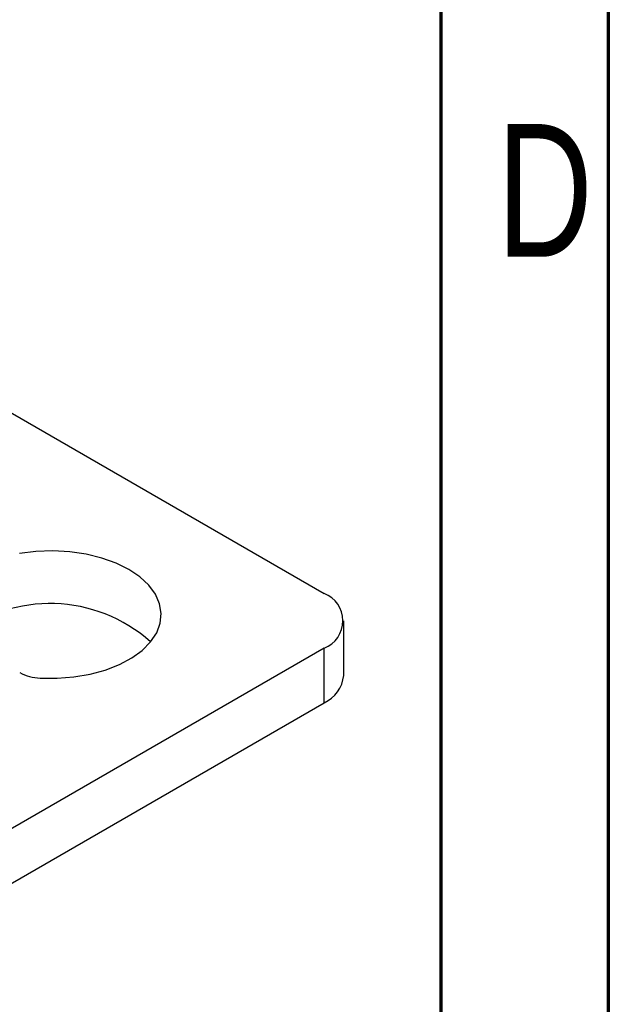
# Model space of a CAD drawing. Header units: millimetres. Extents: x 1643 to 1853, y 2203 to 2490.
# Tile 52 of 54: x 1835 to 1853, y 2347 to 2377. Entities that reach past the tile are written whole.
import ezdxf

# ---------------------------------------------------------------- set-up
doc = ezdxf.new("R2010")
doc.units = ezdxf.units.MM
doc.styles.add('SLDTEXTSTYLE2', font='TXT', dxfattribs={"width": 0.75})

msp = doc.modelspace()

# ---------------------------------------------------------------- linework, layer by layer
at = {"linetype": 'Continuous', "lineweight": 70}
for p, q in [((1852.96048, 2489.71558), (1852.96048, 2202.71558)), ((1847.96048, 2484.71558), (1847.96048, 2207.71558))]:
    msp.add_line(p, q, dxfattribs=at)
at = {"linetype": 'Continuous', "lineweight": 25}
for p, q in [((1786.48472, 2393.22356), (1844.46755, 2359.75078)), ((1845.05334, 2357.30129), (1845.05334, 2358.93437)), ((1844.46755, 2358.11796), (1829.79508, 2349.64773)), ((1844.46755, 2356.48488), (1844.46755, 2358.11796)), ((1831.98712, 2349.28008), (1844.46755, 2356.48488))]:
    msp.add_line(p, q, dxfattribs=at)
at = {"linetype": 'Continuous', "lineweight": 25, "flags": 128}
msp.add_lwpolyline([(1835.98091, 2357.22197), (1836.48628, 2357.21603), (1836.98729, 2357.25473), (1837.47218, 2357.33714), (1837.92959, 2357.46134), (1838.34877, 2357.62441), (1838.71989, 2357.82252), (1839.03425, 2358.05103), (1839.28447, 2358.30457), (1839.46468, 2358.5772), (1839.57064, 2358.86252), (1839.59988, 2359.15383), (1839.55172, 2359.44431), (1839.42726, 2359.72713), (1839.22945, 2359.99566), (1838.96292, 2360.2436), (1838.63392, 2360.46514), (1838.25017, 2360.65506), (1837.82068, 2360.80893), (1837.35552, 2360.92312), (1836.86561, 2360.99497), (1836.36243, 2361.02278), (1835.85781, 2361.00589), (1835.36357, 2360.94472)], dxfattribs=at)
at = {"linetype": 'Continuous', "lineweight": 25}
for centre, radius, start, end in [((1844.1577, 2358.93437), 0.87323, 290.783421, 69.216579), ((1836.27845, 2354.9503), 4.5002, 48.131886, 128.389618), ((1836.03329, 2358.61657), 1.39559, 241.652415, 267.849054), ((1844.05242, 2357.4011), 1.00588, 294.374658, 354.305201)]:
    msp.add_arc(centre, radius, start, end, dxfattribs=at)

# ---------------------------------------------------------------- texts
at = {"linetype": 'Continuous', "lineweight": 0, "insert": (1851.05993, 2373.77574), "char_height": 3.96875, "attachment_point": 2, "style": 'SLDTEXTSTYLE2'}
msp.add_mtext('D', dxfattribs=at)

doc.saveas('drawing.dxf')
